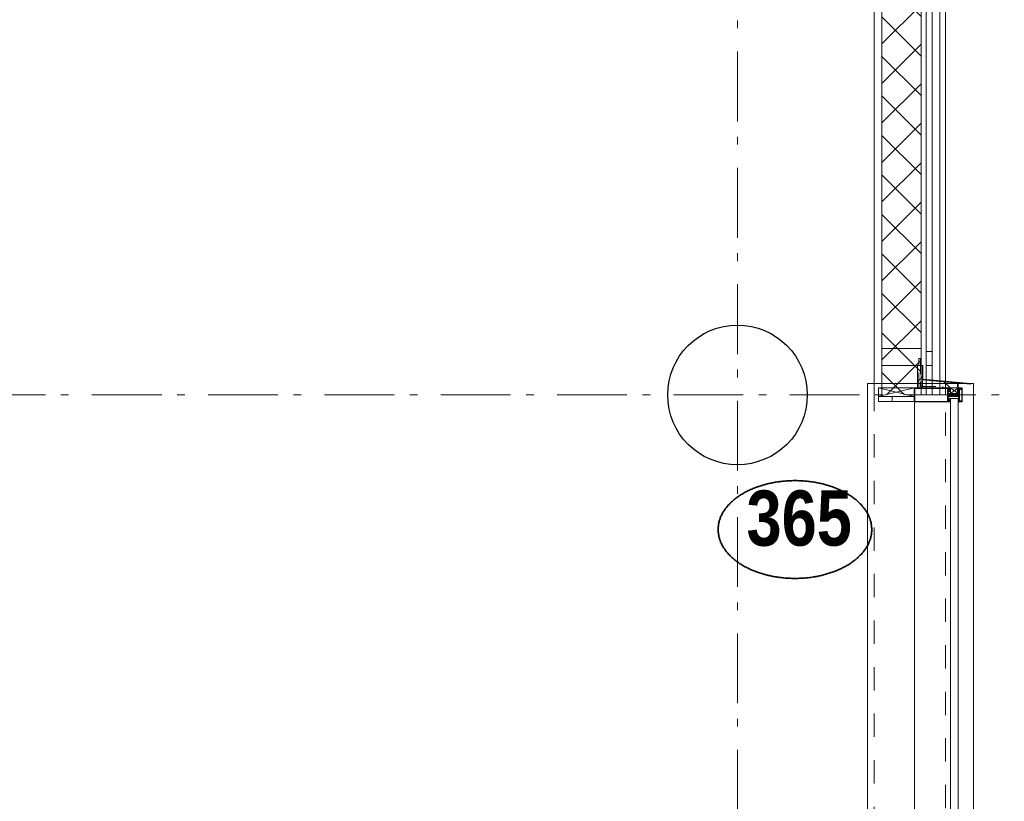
# Model space of a CAD drawing. Header units: millimetres. Extents: x 45699 to 251499, y 244 to 86446.
# Tile 166 of 240: x 243958 to 247485, y 21985 to 24784. Entities that reach past the tile are written whole.
import ezdxf
from ezdxf.enums import TextEntityAlignment as Align

# ---------------------------------------------------------------- set-up
doc = ezdxf.new("R2010")
doc.units = ezdxf.units.MM
doc.header["$LTSCALE"] = 400
for name, pattern in [('STYLE_01', [0.416641, 0.208282, -0.208359]), ('STYLE_06', [1.041641, 0.625, -0.208282, 0.069427, -0.138931]), ('STYLE_20', [0.208282, 0.138855, -0.069427])]:
    doc.linetypes.add(name, pattern=pattern)
for name, color, linetype, lineweight in [('Detailaanduiding', 5, 'Continuous', 70), ('mat-beton (ihwg)', 5, 'Continuous', 25), ('mat-glas', 140, 'Continuous', 15), ('mat-isolatie PUR', 140, 'Continuous', 15), ('mat-naaldhout', 140, 'Continuous', 15), ('None', 7, 'Continuous', 9)]:
    doc.layers.add(name, color=color, linetype=linetype, lineweight=lineweight)
doc.styles.add('Arial Narrow (bold)', font='ARIALNB.TTF', dxfattribs={"height": 172.861111})
doc.styles.get("Standard").update_dxf_attribs({"font": 'arial.ttf'})

# ---------------------------------------------------------------- blocks, each defined once
blk = doc.blocks.new('*X500')
at = {"layer": 'None', "lineweight": 5}
for p, q in [((22.5, -118.9), (141.4, 0)), ((22.5, -260.3), (162.5, -120.3)), ((22.5, -401.8), (162.5, -261.8)), ((22.5, -543.2), (162.5, -403.2)), ((22.5, -684.6), (162.5, -544.6)), ((22.5, -826), (162.5, -686)), ((22.5, -967.4), (162.5, -827.4)), ((22.5, -1108.9), (162.5, -968.9)), ((22.5, -1250.3), (162.5, -1110.3)), ((22.5, -1391.7), (162.5, -1251.7)), ((22.5, -1533.1), (162.5, -1393.1)), ((22.5, -1674.6), (162.5, -1534.6)), ((38.5, -1800), (162.5, -1676))]:
    blk.add_line(p, q, dxfattribs=at)
at = {"layer": 'None', "lineweight": 13}
for p, q in [((141.4, 0), (162.5, -21.1)), ((22.5, -22.5), (162.5, -162.5)), ((22.5, -163.9), (162.5, -303.9)), ((22.5, -305.3), (162.5, -445.3)), ((22.5, -446.7), (162.5, -586.7)), ((22.5, -588.1), (162.5, -728.1)), ((22.5, -729.5), (162.5, -869.5)), ((22.5, -870.9), (162.5, -1010.9)), ((22.5, -1012.3), (162.5, -1152.3)), ((22.5, -1153.7), (162.5, -1293.7)), ((22.5, -1295.1), (162.5, -1435.1)), ((22.5, -1436.5), (162.5, -1576.5)), ((22.5, -1577.9), (162.5, -1717.9)), ((22.5, -1719.3), (103.2, -1800))]:
    blk.add_line(p, q, dxfattribs=at)
blk = doc.blocks.new('HoutSkeletBouw element 1800mm (2D)')
at = {"layer": 'None', "color": 140, "lineweight": 15}
for p, q in [((-5, -1800), (-5, 0)), ((22.5, -1800), (22.5, 0)), ((162.5, -1800), (162.5, 0)), ((180.5, -1800), (180.5, 0)), ((230, -1800), (230, 0)), ((250, -1800), (250, 0))]:
    blk.add_line(p, q, dxfattribs=at)
at = {"layer": 'None', "color": 140, "linetype": 'Continuous', "lineweight": 15}
for p, q in [((22.5, -1800), (22.5, 0)), ((162.5, -1800), (162.5, 0))]:
    blk.add_line(p, q, dxfattribs=at)
at = {"layer": 'None', "color": 8, "linetype": 'Continuous', "lineweight": 5}
blk.add_line((202.5, 0), (202.5, -1800), dxfattribs=at)
at = {"layer": 'None', "color": 140, "linetype": 'Continuous', "lineweight": 15}
blk.add_lwpolyline([(22.5, 30), (162.5, 30), (162.5, -30), (22.5, -30)], close=True, dxfattribs=at)
at = {"layer": 'None', "color": 140}
blk.add_blockref('*X500', (0, 0), dxfattribs=at)
blk = doc.blocks.new('*X513')
at = {"layer": 'None', "lineweight": 5}
blk.add_line((58200, -20132.9), (58200, -20114.9), dxfattribs=at)
blk = doc.blocks.new('*U514')
at = {"layer": 'None', "color": 8, "linetype": 'Continuous', "lineweight": 5}
for p, q in [((58151.1, -20085), (58279.1, -20114.9)), ((58151.1, -20114.9), (58279.1, -20085))]:
    blk.add_line(p, q, dxfattribs=at)
blk.add_lwpolyline([(58151.1, -20085), (58279.1, -20085), (58279.1, -20114.9), (58151.1, -20114.9)], close=True, dxfattribs=at)
blk = doc.blocks.new('*X515')
at = {"layer": 'None', "lineweight": 5}
blk.add_line((58291.1, -20061.7), (58308.1, -20044.6), dxfattribs=at)
blk = doc.blocks.new('*X516')
at = {"layer": 'None', "lineweight": 5}
blk.add_line((58407.8, -20085), (58385.9, -20062.8), dxfattribs=at)
blk = doc.blocks.new('*U517')
at = {"layer": 'None', "color": 8, "linetype": 'Continuous', "lineweight": 5}
for p, q in [((58409.1, -20085), (58436.1, -20105)), ((58409.1, -20105), (58436.1, -20085))]:
    blk.add_line(p, q, dxfattribs=at)
blk.add_lwpolyline([(58409.1, -20085), (58436.1, -20085), (58436.1, -20105), (58409.1, -20105)], close=True, dxfattribs=at)
blk = doc.blocks.new('*U506')
at = {"layer": 'None', "color": 8, "linetype": 'Continuous', "lineweight": 5, "flags": 128}
for points in [[(-111, 25), (-115, 25), (-115, 25), (-115, 23), (-115, 23), (-114, 21), (-114, 21), (-114, 20), (-114, 20), (-114, 20), (-115, 22), (-115, 24), (-115, 24), (-116, 25), (-116, 25), (-116, 24), (-116, 24), (-116, 22), (-115, 20), (-115, 18), (-116, 18), (-116, 18), (-116, 17), (-115, 17), (-115, 16), (-115, 16), (-116, 16), (-116, 15), (-116, 15), (-115, 15), (-115, 14), (-115, 14), (-116, 13), (-116, 13), (-116, 13), (-115, 13), (-111, 13), (-111, 15), (-111, 15), (-111, 15), (-111, 15), (-109, 15), (-109, 15), (-109, 15), (-108, 16), (-107, 17), (-107, 21), (-108, 21), (-109, 23), (-109, 23), (-109, 22), (-111, 22), (-111, 22), (-111, 22), (-111, 23)], [(-110, 21), (-109, 21), (-108, 20), (-108, 17), (-109, 17), (-110, 17), (-111, 17), (-111, 20)]]:
    blk.add_lwpolyline(points, close=True, dxfattribs=at)
blk = doc.blocks.new('*U507')
at = {"layer": 'None', "color": 8, "linetype": 'Continuous', "lineweight": 5, "flags": 128}
for points in [[(-111, -25), (-115, -25), (-115, -25), (-115, -23), (-115, -23), (-114, -21), (-114, -21), (-114, -20), (-114, -20), (-114, -20), (-115, -22), (-115, -24), (-115, -24), (-116, -25), (-116, -25), (-116, -24), (-116, -24), (-116, -22), (-115, -20), (-115, -18), (-116, -18), (-116, -18), (-116, -17), (-115, -17), (-115, -16), (-115, -16), (-116, -16), (-116, -15), (-116, -15), (-115, -15), (-115, -14), (-115, -14), (-116, -13), (-116, -13), (-116, -13), (-115, -13), (-111, -13), (-111, -15), (-111, -15), (-111, -15), (-111, -15), (-109, -15), (-109, -15), (-109, -15), (-108, -16), (-107, -17), (-107, -21), (-108, -21), (-109, -23), (-109, -23), (-109, -22), (-111, -22), (-111, -22), (-111, -22), (-111, -23)], [(-110, -21), (-109, -21), (-108, -20), (-108, -17), (-109, -17), (-110, -17), (-111, -17), (-111, -20)]]:
    blk.add_lwpolyline(points, close=True, dxfattribs=at)
blk = doc.blocks.new('*U508')
at = {"layer": 'None', "color": 8, "linetype": 'Continuous', "lineweight": 5, "flags": 128}
blk.add_lwpolyline([(-146, -23), (-146, -1), (-145, -1), (-144, 0), (-145, 2), (-146, 2), (-146, 24), (-150, 23), (-150, 23), (-150, 23), (-151, 24), (-151, 24), (-153, 23), (-154, 22), (-156, 22), (-156, 21), (-156, 21), (-155, 21), (-149, 21), (-148, 20), (-148, -20), (-149, -20), (-155, -20), (-156, -20), (-156, -21), (-156, -21), (-154, -22), (-153, -22), (-151, -23), (-151, -23), (-150, -22), (-150, -22), (-150, -22)], close=True, dxfattribs=at)
blk = doc.blocks.new('*U509')
at = {"layer": 'None', "color": 8, "linetype": 'Continuous', "lineweight": 5, "flags": 128}
for points in [[(-124, 5), (-141, 5), (-142, 5), (-142, 4), (-142, 3), (-141, 3), (-140, 3), (-140, 3), (-140, 4), (-136, 4), (-135, 3), (-133, 1), (-133, -1), (-135, -3), (-136, -4), (-140, -4), (-140, -3), (-140, -3), (-141, -3), (-142, -3), (-142, -4), (-142, -5), (-141, -5), (-124, -5), (-124, -3), (-123, -2), (-122, -2), (-121, -2), (-119, -2), (-117, -2), (-117, -2), (-117, -2), (-116, -2), (-114, -2), (-113, -2), (-112, -1), (-112, -1), (-111, 0), (-112, 1), (-112, 1), (-113, 2), (-114, 2), (-116, 2), (-117, 2), (-117, 2), (-117, 2), (-119, 2), (-121, 2), (-122, 2), (-123, 2), (-124, 3)], [(-126, -3), (-126, -4), (-129, -4), (-130, -3), (-130, -3), (-129, -3), (-129, -2), (-128, 0), (-129, 2), (-129, 3), (-130, 3), (-129, 4), (-126, 4), (-126, 3), (-126, 1), (-125, 0), (-126, -2)]]:
    blk.add_lwpolyline(points, close=True, dxfattribs=at)
blk.add_lwpolyline([(-123, -1), (-124, 0), (-123, 1), (-121, 1), (-121, 1), (-119, 1), (-117, 1), (-116, 1), (-116, 1), (-115, 1), (-115, 1), (-113, 1), (-112, 0), (-113, -1), (-115, -1), (-115, -1), (-116, -1), (-116, -1), (-117, -1), (-119, -1), (-120, -1), (-120, -1), (-121, -1), (-121, -1), (-123, -1)], dxfattribs=at)
blk = doc.blocks.new('*U510')
at = {"layer": 'None', "color": 8, "linetype": 'Continuous', "lineweight": 5, "flags": 128}
blk.add_lwpolyline([(-146, 25), (-145, 25), (-144, 26), (-144, 27), (-143, 27), (-143, 27), (-143, 27), (-143, 27), (-143, 27), (-143, 27), (-143, 25), (-144, 24), (-144, 23), (-143, 22), (-143, 22), (-143, 22), (-143, 22), (-143, 22), (-144, 21), (-144, 21), (-144, 21), (-144, 21), (-144, 21), (-143, 20), (-143, 20), (-143, 20), (-143, 20), (-143, 20), (-144, 19), (-144, 19), (-144, 19), (-144, 19), (-143, 18), (-143, 18), (-143, 18), (-143, 18), (-143, 17), (-144, 17), (-144, 17), (-144, 16), (-144, 16), (-143, 16), (-143, 16), (-143, 16), (-143, 15), (-143, 15), (-144, 15), (-144, 15), (-144, 14), (-144, 14), (-144, 14), (-143, 14), (-143, 14), (-143, 13), (-143, 13), (-143, 13), (-143, 13), (-144, 11), (-144, 5), (-144, 3), (-143, 3), (-141, 2), (-139, 2), (-139, 2), (-139, 2), (-139, 3), (-139, 3), (-138, 4), (-138, 3), (-135, 1), (-135, 0), (-135, -1), (-138, -3), (-138, -4), (-139, -3), (-139, -3), (-139, -2), (-139, -2), (-139, -2), (-141, -2), (-143, -3), (-144, -3), (-144, -5), (-144, -11), (-143, -13), (-143, -13), (-143, -13), (-143, -13), (-143, -14), (-143, -14), (-144, -14), (-144, -14), (-144, -14), (-144, -15), (-143, -15), (-143, -15), (-143, -16), (-143, -16), (-143, -16), (-144, -16), (-144, -16), (-144, -17), (-144, -17), (-143, -17), (-143, -18), (-143, -18), (-143, -18), (-143, -18), (-144, -19), (-144, -19), (-144, -19), (-144, -19), (-144, -19), (-143, -20), (-143, -20), (-143, -20), (-143, -20), (-143, -20), (-144, -21), (-144, -21), (-144, -21), (-144, -21), (-144, -21), (-143, -22), (-143, -22), (-143, -22), (-143, -22), (-143, -22), (-144, -23), (-144, -23), (-143, -25), (-143, -27), (-143, -27), (-143, -27), (-143, -27), (-143, -27), (-143, -27), (-144, -27), (-144, -26), (-146, -25), (-146, -2), (-146, -2), (-145, -1), (-144, 0), (-145, 1), (-146, 2), (-146, 2), (-146, 25)], dxfattribs=at)
blk.add_lwpolyline([(-137, -1), (-136, 0), (-137, 1), (-141, 1), (-142, 0), (-141, -1)], close=True, dxfattribs=at)
blk = doc.blocks.new('dorpel 85')
at = {"layer": 'None', "color": 8, "linetype": 'Continuous', "lineweight": 5}
blk.add_lwpolyline([(-152, 24), (-151, 24), (-150, 23), (-146, 24), (-146, 25), (-157, 25), (-158, 25), (-158, 24), (-158, -2.2), (-158, -17), (-158, -18), (-158, -24), (-158, -25), (-153, -25), (-151, -25), (-146, -25), (-146, -24), (-150, -23), (-150, -24), (-153, -24), (-157, -24), (-157, -18), (-157, -17), (-157, 23), (-157, 24)], close=True, dxfattribs=at)
at = {"layer": 'None', "color": 8, "linetype": 'Continuous', "lineweight": 5, "flags": 128}
blk.add_lwpolyline([(14, -24), (14, 24), (13, 25), (12, 25), (-111, 25), (-111, 23), (-110, 22), (-110, 22), (-110, 24), (-107, 24), (-107, 19), (-107, 19), (-107, 19), (-107, 14), (-110, 14), (-110, 15), (-110, 15), (-111, 15), (-111, 11), (-110, 11), (-110, 12), (-108, 12), (-108, 7), (-108, 5), (-109, 5), (-122, 5), (-124, 4), (-123, 3), (-122, 2), (-121, 2), (-121, 3), (-120, 2), (-119, 2), (-119, 3), (-119, 2), (-117, 2), (-117, 3), (-117, 2), (-116, 2), (-115, 3), (-115, 2), (-114, 2), (-114, 3), (-113, 2), (-112, 2), (-112, 3), (-111, 2), (-110, 2), (-110, 3), (-110, 2), (-110, 2), (-108, 1), (-107, 0), (-108, -1), (-110, -2), (-111, -2), (-111, -2), (-111, -2), (-112, -2), (-113, -2), (-113, -2), (-114, -2), (-114, -2), (-115, -2), (-116, -2), (-116, -2), (-117, -2), (-118, -2), (-118, -2), (-118, -2), (-120, -2), (-120, -2), (-120, -2), (-121, -2), (-122, -2), (-122, -2), (-124, -4), (-124, -4), (-122, -5), (-109, -5), (-108, -5), (-108, -6), (-108, -12), (-110, -12), (-110, -11), (-111, -11), (-111, -14), (-110, -15), (-110, -15), (-110, -14), (-107, -14), (-107, -18), (-107, -19), (-107, -19), (-107, -23), (-110, -23), (-110, -22), (-110, -22), (-111, -23), (-111, -25), (12, -25), (13, -25), (14, -24)], dxfattribs=at)
blk.add_lwpolyline([(12, -23), (-105, -23), (-105, 23), (12, 23), (12, 5), (12, 5), (12, -5), (12, -5)], close=True, dxfattribs=at)
at = {"layer": 'None', "color": 3}
for name in ['*U508', '*U510', '*U509', '*U506', '*U507']:
    blk.add_blockref(name, (0, 0), dxfattribs=at)
blk = doc.blocks.new('*U518')
at = {"layer": 'None', "color": 8, "linetype": 'STYLE_20', "lineweight": 5}
blk.add_lwpolyline([(58296.1, -20085), (58296.1, -19980), (58301.1, -19980), (58301.1, -20080), (58381.1, -20080), (58381.1, -20085)], close=True, dxfattribs=at)
blk = doc.blocks.new('*U665')
at = {"layer": 'mat-glas', "color": 140, "linetype": 'Continuous', "lineweight": 15}
blk.add_lwpolyline([(58436.1, -21897), (58436.1, -20123), (58409.1, -20123), (58409.1, -21897)], close=True, dxfattribs=at)
at = {"layer": 'mat-isolatie PUR', "color": 140, "linetype": 'Continuous', "lineweight": 15}
blk.add_lwpolyline([(58291.1, -20004), (58308.1, -20004), (58308.1, -20085), (58291.1, -20085)], close=True, dxfattribs=at)
at = {"layer": 'mat-isolatie PUR', "lineweight": 15}
blk.add_lwpolyline([(58308.1, -20055.8), (58434.6, -20067.2), (58434.6, -20085), (58308.1, -20085)], close=True, dxfattribs=at)
at = {"layer": 'mat-naaldhout', "color": 140, "linetype": 'Continuous', "lineweight": 15}
for points in [[(58163.6, -20004), (58303.6, -20004), (58303.6, -19944), (58163.6, -19944)], [(58343.6, -20004), (58321.6, -20004), (58321.6, -19954), (58343.6, -19954)], [(58163.6, -20004), (58303.6, -20004), (58303.6, -20085), (58163.6, -20085)]]:
    blk.add_lwpolyline(points, close=True, dxfattribs=at)
at = {"layer": 'None', "color": 43, "linetype": 'Continuous', "lineweight": 9}
for p, q in [((58111.1, -20069.5), (58111.1, -34975.5)), ((58111.1, -20069.5), (58491.1, -20069.5)), ((58491.1, -20069.5), (58491.1, -35355.5))]:
    blk.add_line(p, q, dxfattribs=at)
at = {"layer": 'None', "color": 8, "linetype": 'Continuous', "lineweight": 5}
blk.add_line((58280.1, -20135), (58280.1, -35153), dxfattribs=at)
at = {"layer": 'None', "color": 140, "linetype": 'Continuous', "lineweight": 15}
for points in [[(58481.1, -20069.5), (58481.1, -20071.5), (58308.1, -20055.8), (58308.1, -20004), (58310.1, -20004), (58310.1, -20053.9)], [(58434.6, -20070), (58436.1, -20070), (58436.1, -20105), (58434.6, -20105)], [(58151.1, -20114.9), (58279.1, -20114.9), (58279.1, -20132.9), (58151.1, -20132.9)]]:
    blk.add_lwpolyline(points, close=True, dxfattribs=at)
at = {"layer": 'None', "color": 8, "linetype": 'STYLE_01', "lineweight": 5}
for points in [[(43205.4, -35000), (58136.1, -35000), (58136.1, -20069.5)], [(43205.4, -35255), (58391.1, -35255), (58391.1, -20069.5)]]:
    blk.add_lwpolyline(points, dxfattribs=at)
at = {"layer": 'mat-isolatie PUR', "color": 140}
blk.add_blockref('*X515', (0, 0), dxfattribs=at)
at = {"layer": 'mat-isolatie PUR'}
blk.add_blockref('*X516', (0, 0), dxfattribs=at)
at = {"layer": 'None', "color": 7}
for name in ['*U518', '*U514', '*U517']:
    blk.add_blockref(name, (0, 0), dxfattribs=at)
at = {"layer": 'None', "color": 7, "rotation": 180}
blk.add_blockref('dorpel 85', (58293.1, -20110), dxfattribs=at)
at = {"layer": 'None', "color": 140}
blk.add_blockref('*X513', (0, 0), dxfattribs=at)
blk = doc.blocks.new('Kolom O 500')
at = {"layer": 'mat-beton (ihwg)', "lineweight": 25}
blk.add_circle((0, 0), 250, dxfattribs=at)
blk = doc.blocks.new('Detail')
at = {"layer": 'Detailaanduiding', "color": 1, "linetype": 'Continuous', "lineweight": 35}
blk.add_open_spline([(-134.1, 153.9), (-70.3, 177.4), (77, 177.4), (140.9, 153.9), (204.7, 130.5), (241.5, 89.9), (278.4, 49.3), (278.4, 2.4), (278.4, -44.5), (241.5, -85.1), (204.7, -125.7), (140.9, -149.2), (77, -172.6), (-70.3, -172.6), (-134.1, -149.2), (-198, -125.7), (-234.8, -85.1), (-271.6, -44.5), (-271.6, 2.4), (-271.6, 49.3), (-234.8, 89.9), (-198, 130.5), (-134.1, 153.9)], degree=2, knots=[0, 0, 0, 0.097932, 0.195864, 0.195864, 0.280023, 0.280023, 0.347931, 0.347931, 0.415846, 0.415846, 0.5, 0.5, 0.597932, 0.695864, 0.695864, 0.780023, 0.780023, 0.847931, 0.847931, 0.915846, 0.915846, 1, 1, 1], dxfattribs=at)
at = {"layer": 'Detailaanduiding', "style": 'Arial Narrow (bold)'}
blk.add_attdef('Detail', text='', height=197.6, dxfattribs=at).set_placement((-170.2, 142.2), align=Align.TOP_LEFT)
at = {"layer": 'None', "color": 0, "flags": 1}
blk.add_attdef('Fragment', (-271.6, -528.2), '', height=197.6, dxfattribs=at)

msp = doc.modelspace()

# ---------------------------------------------------------------- linework, layer by layer
at = {"layer": 'None', "color": 43, "linetype": 'STYLE_06', "lineweight": 9}
for p, q in [((246529.4, 6920), (246529.4, 39165.6)), ((251133.4, 23440), (217413.5, 23440))]:
    msp.add_line(p, q, dxfattribs=at)

# ---------------------------------------------------------------- block references
at = {"layer": 'Detailaanduiding', "color": 7}
msp.add_blockref('Detail', (246731.8, 22955.9), dxfattribs=at).add_auto_attribs({'Detail': '365'})
at = {"layer": 'None', "color": 7}
for name, p in [('HoutSkeletBouw element 1800mm (2D)', (247024.4, 25240)), ('*U665', (188883.4, 43550))]:
    msp.add_blockref(name, p, dxfattribs=at)
at = {"layer": 'None', "color": 7, "rotation": 90}
msp.add_blockref('Kolom O 500', (246529.4, 23440), dxfattribs=at)

doc.saveas('drawing.dxf')
